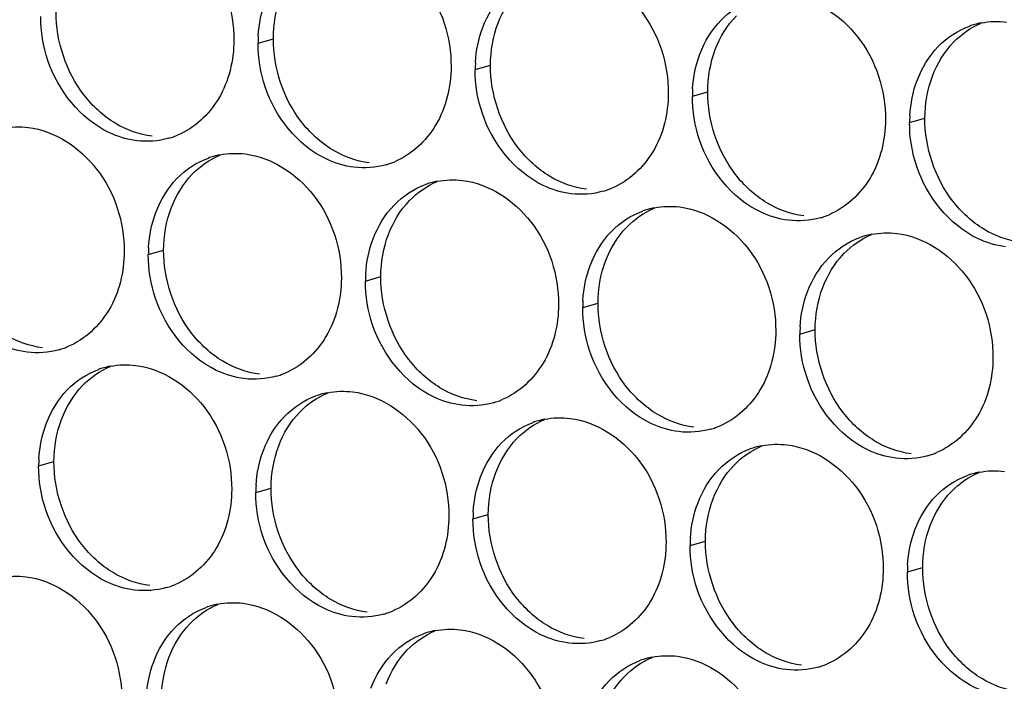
# Paper-space layout '45651_1_3' of a CAD drawing. Header units: millimetres. Extents: x -231 to 594, y 0 to 420.
# Tile 136 of 247: x 134 to 141, y 203 to 208. Entities that reach past the tile are written whole.
import ezdxf

# ---------------------------------------------------------------- set-up
doc = ezdxf.new("R2010")
doc.units = ezdxf.units.MM
doc.header["$LTSCALE"] = 32.67
doc.layers.add('02___PRT_ALL_AXES', color=7, linetype='CONTINUOUS')

psp = doc.layouts.new('45651_1_3')

# ---------------------------------------------------------------- linework, layer by layer
at = {"layer": '02___PRT_ALL_AXES', "color": 7, "linetype": 'CONTINUOUS'}
for p, q in [((135.879, 207.632), (135.9862, 207.6627)), ((137.3985, 207.4465), (137.5057, 207.4772)), ((138.9181, 207.2611), (139.0253, 207.2917)), ((140.4377, 207.0756), (140.5449, 207.1063)), ((135.1114, 206.1523), (135.2186, 206.183)), ((136.631, 205.9668), (136.7382, 205.9975)), ((138.1506, 205.7814), (138.2578, 205.812)), ((139.6702, 205.5959), (139.7773, 205.6266)), ((134.3438, 204.6726), (134.451, 204.7033)), ((135.8634, 204.4871), (135.9706, 204.5178)), ((137.383, 204.3017), (137.4902, 204.3323)), ((138.9026, 204.1162), (139.0098, 204.1469)), ((140.4222, 203.9307), (140.5294, 203.9614))]:
    psp.add_line(p, q, dxfattribs=at)
at = {"layer": '02___PRT_ALL_AXES', "color": 3, "linetype": 'CONTINUOUS'}
for centre, radius, start, end in [((141.0431, 207.2366), 0.5467, 105.94061, 109.76751), ((141.0445, 207.2316), 0.5519, 100.97724, 105.93831), ((136.7708, 207.6276), 0.8918, 176.51802, 179.71686), ((138.2904, 207.4421), 0.8918, 176.51802, 179.71686), ((139.81, 207.2567), 0.8918, 176.51802, 179.71686), ((141.3295, 207.0712), 0.8918, 176.51802, 179.71686), ((135.1047, 207.4916), 0.5467, 285.94061, 289.76751), ((135.1042, 207.493), 0.5481, 289.77289, 292.73686), ((135.7168, 206.3133), 0.5467, 105.94061, 109.76751), ((135.7182, 206.3083), 0.5519, 100.97724, 105.93831), ((136.6243, 207.3062), 0.5467, 285.94061, 289.76751), ((136.6238, 207.3075), 0.5481, 289.77289, 292.73686), ((137.2364, 206.1278), 0.5467, 105.94061, 109.76751), ((137.2378, 206.1228), 0.5519, 100.97724, 105.93831), ((138.1439, 207.1207), 0.5467, 285.94061, 289.76751), ((138.1434, 207.122), 0.5481, 289.77289, 292.73686), ((138.756, 205.9424), 0.5467, 105.94061, 109.76751), ((138.7574, 205.9373), 0.5519, 100.97724, 105.93831), ((139.6635, 206.9352), 0.5467, 285.94061, 289.76751), ((139.6629, 206.9365), 0.5481, 289.77289, 292.73686), ((140.2756, 205.7569), 0.5467, 105.94061, 109.76751), ((140.277, 205.7518), 0.5519, 100.97724, 105.93831), ((136.0032, 206.1479), 0.8918, 176.51802, 179.71686), ((137.5228, 205.9624), 0.8918, 176.51802, 179.71686), ((139.0424, 205.777), 0.8918, 176.51802, 179.71686), ((140.562, 205.5915), 0.8918, 176.51802, 179.71686), ((134.3366, 206.0132), 0.5481, 289.77289, 292.73686), ((134.3371, 206.0119), 0.5467, 285.94061, 289.76751), ((134.9507, 204.8286), 0.5519, 100.97724, 105.93831), ((134.9492, 204.8336), 0.5467, 105.94061, 109.76751), ((135.8567, 205.8265), 0.5467, 285.94061, 289.76751), ((135.8562, 205.8278), 0.5481, 289.77289, 292.73686), ((136.4688, 204.6481), 0.5467, 105.94061, 109.76751), ((136.4702, 204.6431), 0.5519, 100.97724, 105.93831), ((137.3763, 205.641), 0.5467, 285.94061, 289.76751), ((137.3758, 205.6423), 0.5481, 289.77289, 292.73686), ((137.9884, 204.4626), 0.5467, 105.94061, 109.76751), ((137.9898, 204.4576), 0.5519, 100.97724, 105.93831), ((138.8959, 205.4555), 0.5467, 285.94061, 289.76751), ((138.8954, 205.4568), 0.5481, 289.77289, 292.73686), ((139.508, 204.2772), 0.5467, 105.94061, 109.76751), ((139.5094, 204.2721), 0.5519, 100.97724, 105.93831), ((140.4155, 205.27), 0.5467, 285.94061, 289.76751), ((140.415, 205.2713), 0.5481, 289.77289, 292.73686), ((135.2357, 204.6682), 0.8918, 176.51802, 179.71686), ((141.0276, 204.0917), 0.5467, 105.94061, 109.76751), ((141.029, 204.0867), 0.5519, 100.97724, 105.93831), ((136.7552, 204.4827), 0.8918, 176.51802, 179.71686), ((138.2748, 204.2972), 0.8918, 176.51802, 179.71686), ((139.7944, 204.1118), 0.8918, 176.51802, 179.71686), ((141.314, 203.9263), 0.8918, 176.51802, 179.71686), ((135.0892, 204.3467), 0.5467, 285.94061, 289.76751), ((135.0886, 204.3481), 0.5481, 289.77289, 292.73686), ((135.7013, 203.1684), 0.5467, 105.94061, 109.76751), ((135.7027, 203.1634), 0.5519, 100.97724, 105.93831), ((136.6088, 204.1613), 0.5467, 285.94061, 289.76751), ((136.6082, 204.1626), 0.5481, 289.77289, 292.73686), ((137.2208, 202.9829), 0.5467, 105.94061, 109.76751), ((137.2223, 202.9779), 0.5519, 100.97724, 105.93831), ((138.1283, 203.9758), 0.5467, 285.94061, 289.76751), ((138.1278, 203.9771), 0.5481, 289.77289, 292.73686), ((138.7404, 202.7975), 0.5467, 105.94061, 109.76751), ((138.7418, 202.7924), 0.5519, 100.97724, 105.93831), ((139.6479, 203.7903), 0.5467, 285.94061, 289.76751), ((139.6474, 203.7916), 0.5481, 289.77289, 292.73686)]:
    psp.add_arc(centre, radius, start, end, dxfattribs=at)
for points, knots in [([(135.0386, 208.5213), (135.2229, 208.4988), (135.5863, 208.2577), (135.7111, 207.8566), (135.7101, 207.6526)], [0, 0, 0, 0, 0.476473, 1, 1, 1, 1]), ([(136.5582, 208.3358), (136.7425, 208.3133), (137.1059, 208.0722), (137.2307, 207.6712), (137.2297, 207.4672)], [0, 0, 0, 0, 0.476473, 1, 1, 1, 1]), ([(138.0778, 208.1503), (138.2621, 208.1278), (138.6255, 207.8867), (138.7503, 207.4857), (138.7493, 207.2817)], [0, 0, 0, 0, 0.476473, 1, 1, 1, 1]), ([(139.5974, 207.9649), (139.7817, 207.9424), (140.1451, 207.7013), (140.2699, 207.3002), (140.2689, 207.0962)], [0, 0, 0, 0, 0.476473, 1, 1, 1, 1]), ([(135.7101, 207.6526), (135.7094, 207.5113), (135.6464, 207.2351), (135.4339, 207.0368), (135.316, 206.9874)], [0, 0, 0, 0, 0.525086, 1, 1, 1, 1]), ([(135.0309, 206.9488), (134.9633, 206.9571), (134.6829, 207.0409), (134.4793, 207.3019), (134.4093, 207.5103)], [0, 0, 0, 0, 0.236458, 1, 1, 1, 1]), ([(137.2297, 207.4672), (137.229, 207.3259), (137.166, 207.0496), (136.9535, 206.8513), (136.8356, 206.8019)], [0, 0, 0, 0, 0.525086, 1, 1, 1, 1]), ([(136.5504, 206.7634), (136.4829, 206.7716), (136.2025, 206.8555), (135.9988, 207.1165), (135.9289, 207.3249)], [0, 0, 0, 0, 0.236458, 1, 1, 1, 1]), ([(138.7493, 207.2817), (138.7486, 207.1404), (138.6856, 206.8642), (138.4731, 206.6659), (138.3552, 206.6165)], [0, 0, 0, 0, 0.525086, 1, 1, 1, 1]), ([(138.07, 206.5779), (138.0025, 206.5861), (137.7221, 206.67), (137.5184, 206.931), (137.4485, 207.1394)], [0, 0, 0, 0, 0.236458, 1, 1, 1, 1]), ([(140.2689, 207.0962), (140.2682, 206.9549), (140.2052, 206.6787), (139.9927, 206.4804), (139.8748, 206.431)], [0, 0, 0, 0, 0.525086, 1, 1, 1, 1]), ([(134.2711, 207.0416), (134.4554, 207.0191), (134.8188, 206.778), (134.9436, 206.3769), (134.9426, 206.1729)], [0, 0, 0, 0, 0.476473, 1, 1, 1, 1]), ([(139.5896, 206.3924), (139.522, 206.4007), (139.2417, 206.4845), (139.038, 206.7455), (138.9681, 206.9539)], [0, 0, 0, 0, 0.236458, 1, 1, 1, 1]), ([(135.7907, 206.8561), (135.975, 206.8336), (136.3383, 206.5925), (136.4631, 206.1914), (136.4621, 205.9874)], [0, 0, 0, 0, 0.476473, 1, 1, 1, 1]), ([(141.1092, 206.2069), (141.0416, 206.2152), (140.7612, 206.299), (140.5576, 206.56), (140.4876, 206.7684)], [0, 0, 0, 0, 0.236458, 1, 1, 1, 1]), ([(137.3102, 206.6706), (137.4945, 206.6481), (137.8579, 206.407), (137.9827, 206.006), (137.9817, 205.802)], [0, 0, 0, 0, 0.476473, 1, 1, 1, 1]), ([(138.8298, 206.4851), (139.0141, 206.4627), (139.3775, 206.2215), (139.5023, 205.8205), (139.5013, 205.6165)], [0, 0, 0, 0, 0.476473, 1, 1, 1, 1]), ([(140.3494, 206.2997), (140.5337, 206.2772), (140.8971, 206.0361), (141.0219, 205.635), (141.0209, 205.431)], [0, 0, 0, 0, 0.476473, 1, 1, 1, 1]), ([(134.9426, 206.1729), (134.9419, 206.0316), (134.8789, 205.7554), (134.6663, 205.5571), (134.5485, 205.5077)], [0, 0, 0, 0, 0.525086, 1, 1, 1, 1]), ([(134.2633, 205.4691), (134.1957, 205.4774), (133.9153, 205.5612), (133.7117, 205.8222), (133.6417, 206.0306)], [0, 0, 0, 0, 0.236458, 1, 1, 1, 1]), ([(136.4621, 205.9874), (136.4614, 205.8461), (136.3985, 205.5699), (136.1859, 205.3716), (136.0681, 205.3222)], [0, 0, 0, 0, 0.525086, 1, 1, 1, 1]), ([(135.7829, 205.2837), (135.7153, 205.2919), (135.4349, 205.3758), (135.2313, 205.6368), (135.1613, 205.8452)], [0, 0, 0, 0, 0.236458, 1, 1, 1, 1]), ([(137.9817, 205.802), (137.981, 205.6607), (137.918, 205.3845), (137.7055, 205.1861), (137.5876, 205.1368)], [0, 0, 0, 0, 0.525086, 1, 1, 1, 1]), ([(137.3025, 205.0982), (137.2349, 205.1064), (136.9545, 205.1903), (136.7509, 205.4513), (136.6809, 205.6597)], [0, 0, 0, 0, 0.236458, 1, 1, 1, 1]), ([(139.5013, 205.6165), (139.5006, 205.4752), (139.4376, 205.199), (139.2251, 205.0007), (139.1072, 204.9513)], [0, 0, 0, 0, 0.525086, 1, 1, 1, 1]), ([(138.8221, 204.9127), (138.7545, 204.921), (138.4741, 205.0048), (138.2704, 205.2658), (138.2005, 205.4742)], [0, 0, 0, 0, 0.236458, 1, 1, 1, 1]), ([(135.0231, 205.3764), (135.2074, 205.3539), (135.5708, 205.1128), (135.6956, 204.7117), (135.6946, 204.5077)], [0, 0, 0, 0, 0.476473, 1, 1, 1, 1]), ([(141.0209, 205.431), (141.0202, 205.2897), (140.9572, 205.0135), (140.7447, 204.8152), (140.6268, 204.7658)], [0, 0, 0, 0, 0.525086, 1, 1, 1, 1]), ([(140.3416, 204.7272), (140.2741, 204.7355), (139.9937, 204.8193), (139.79, 205.0803), (139.7201, 205.2887)], [0, 0, 0, 0, 0.236458, 1, 1, 1, 1]), ([(136.5427, 205.1909), (136.727, 205.1684), (137.0904, 204.9273), (137.2152, 204.5263), (137.2142, 204.3223)], [0, 0, 0, 0, 0.476473, 1, 1, 1, 1]), ([(138.0623, 205.0054), (138.2466, 204.9829), (138.6099, 204.7418), (138.7348, 204.3408), (138.7337, 204.1368)], [0, 0, 0, 0, 0.476473, 1, 1, 1, 1]), ([(139.5818, 204.82), (139.7661, 204.7975), (140.1295, 204.5564), (140.2543, 204.1553), (140.2533, 203.9513)], [0, 0, 0, 0, 0.476473, 1, 1, 1, 1]), ([(135.6946, 204.5077), (135.6939, 204.3664), (135.6309, 204.0902), (135.4184, 203.8919), (135.3005, 203.8425)], [0, 0, 0, 0, 0.525086, 1, 1, 1, 1]), ([(135.0153, 203.804), (134.9477, 203.8122), (134.6674, 203.896), (134.4637, 204.1571), (134.3938, 204.3655)], [0, 0, 0, 0, 0.236458, 1, 1, 1, 1]), ([(137.2142, 204.3223), (137.2135, 204.181), (137.1505, 203.9048), (136.9379, 203.7064), (136.8201, 203.6571)], [0, 0, 0, 0, 0.525086, 1, 1, 1, 1]), ([(136.5349, 203.6185), (136.4673, 203.6267), (136.187, 203.7106), (135.9833, 203.9716), (135.9133, 204.18)], [0, 0, 0, 0, 0.236458, 1, 1, 1, 1]), ([(138.7337, 204.1368), (138.733, 203.9955), (138.6701, 203.7193), (138.4575, 203.521), (138.3397, 203.4716)], [0, 0, 0, 0, 0.525086, 1, 1, 1, 1]), ([(138.0545, 203.433), (137.9869, 203.4412), (137.7065, 203.5251), (137.5029, 203.7861), (137.4329, 203.9945)], [0, 0, 0, 0, 0.236458, 1, 1, 1, 1]), ([(140.2533, 203.9513), (140.2526, 203.81), (140.1897, 203.5338), (139.9771, 203.3355), (139.8592, 203.2861)], [0, 0, 0, 0, 0.525086, 1, 1, 1, 1]), ([(134.2555, 203.8967), (134.4398, 203.8742), (134.8032, 203.6331), (134.928, 203.232), (134.927, 203.028)], [0, 0, 0, 0, 0.476473, 1, 1, 1, 1]), ([(139.5741, 203.2475), (139.5065, 203.2558), (139.2261, 203.3396), (139.0225, 203.6006), (138.9525, 203.809)], [0, 0, 0, 0, 0.236458, 1, 1, 1, 1]), ([(135.7751, 203.7112), (135.9594, 203.6887), (136.3228, 203.4476), (136.4476, 203.0466), (136.4466, 202.8426)], [0, 0, 0, 0, 0.476473, 1, 1, 1, 1]), ([(141.0937, 203.062), (141.0261, 203.0703), (140.7457, 203.1541), (140.542, 203.4152), (140.4721, 203.6236)], [0, 0, 0, 0, 0.236458, 1, 1, 1, 1]), ([(137.2947, 203.5257), (137.479, 203.5032), (137.8424, 203.2621), (137.9672, 202.8611), (137.9662, 202.6571)], [0, 0, 0, 0, 0.476473, 1, 1, 1, 1]), ([(138.8143, 203.3403), (138.9986, 203.3178), (139.362, 203.0767), (139.4868, 202.6756), (139.4858, 202.4716)], [0, 0, 0, 0, 0.476473, 1, 1, 1, 1])]:
    psp.add_open_spline(points, degree=3, knots=knots, dxfattribs=at)
at = {"layer": '02___PRT_ALL_AXES', "color": 7, "linetype": 'CONTINUOUS'}
for points in [[(137.5586, 207.7718), (137.5915, 207.859), (137.6416, 207.942), (137.7063, 208.009)], [(135.9862, 207.6627), (135.9867, 207.7625), (136.0039, 207.8639), (136.0391, 207.9573)], [(134.6616, 207.2681), (134.5368, 207.4295), (134.4656, 207.6442), (134.4666, 207.8482)], [(139.0782, 207.5863), (139.111, 207.6735), (139.1612, 207.7566), (139.2259, 207.8235)], [(137.5057, 207.4772), (137.5062, 207.577), (137.5235, 207.6784), (137.5586, 207.7718)], [(140.7455, 207.6381), (140.7999, 207.6944), (140.8667, 207.7412), (140.939, 207.7715)], [(136.1812, 207.0826), (136.0564, 207.244), (135.9852, 207.4587), (135.9862, 207.6627)], [(139.0253, 207.2917), (139.0258, 207.3915), (139.0431, 207.493), (139.0782, 207.5863)], [(140.5978, 207.4009), (140.6306, 207.488), (140.6808, 207.5711), (140.7455, 207.6381)], [(137.7008, 206.8971), (137.576, 207.0585), (137.5047, 207.2732), (137.5057, 207.4772)], [(140.5449, 207.1063), (140.5454, 207.206), (140.5627, 207.3075), (140.5978, 207.4009)], [(134.8799, 207.0709), (134.796, 207.1217), (134.7216, 207.1905), (134.6616, 207.2681)], [(139.2204, 206.7117), (139.0956, 206.873), (139.0243, 207.0877), (139.0253, 207.2917)], [(140.74, 206.5262), (140.6152, 206.6875), (140.5439, 206.9023), (140.5449, 207.1063)], [(135.1381, 206.9795), (135.0474, 206.9906), (134.958, 207.0236), (134.8799, 207.0709)], [(136.3995, 206.8854), (136.3156, 206.9362), (136.2412, 207.0051), (136.1812, 207.0826)], [(136.6576, 206.794), (136.567, 206.8051), (136.4776, 206.8381), (136.3995, 206.8854)], [(137.9191, 206.7), (137.8352, 206.7508), (137.7608, 206.8196), (137.7008, 206.8971)], [(135.4192, 206.7148), (135.4736, 206.7711), (135.5404, 206.8179), (135.6127, 206.8482)], [(135.2715, 206.4776), (135.3043, 206.5648), (135.3545, 206.6478), (135.4192, 206.7148)], [(138.1772, 206.6086), (138.0866, 206.6196), (137.9971, 206.6527), (137.9191, 206.7)], [(139.4387, 206.5145), (139.3548, 206.5653), (139.2804, 206.6341), (139.2204, 206.7117)], [(136.9387, 206.5293), (136.9932, 206.5857), (137.06, 206.6324), (137.1323, 206.6627)], [(135.2186, 206.183), (135.2191, 206.2828), (135.2363, 206.3842), (135.2715, 206.4776)], [(136.7911, 206.2921), (136.8239, 206.3793), (136.874, 206.4623), (136.9387, 206.5293)], [(138.4583, 206.3438), (138.5128, 206.4002), (138.5796, 206.447), (138.6518, 206.4772)], [(139.6968, 206.4231), (139.6062, 206.4341), (139.5167, 206.4672), (139.4387, 206.5145)], [(140.9582, 206.329), (140.8744, 206.3798), (140.8, 206.4486), (140.74, 206.5262)], [(138.3107, 206.1066), (138.3435, 206.1938), (138.3936, 206.2768), (138.4583, 206.3438)], [(136.7382, 205.9975), (136.7387, 206.0973), (136.7559, 206.1987), (136.7911, 206.2921)], [(139.9779, 206.1584), (140.0323, 206.2147), (140.0992, 206.2615), (140.1714, 206.2918)], [(141.2164, 206.2376), (141.1258, 206.2487), (141.0363, 206.2817), (140.9582, 206.329)], [(135.4137, 205.6029), (135.2889, 205.7643), (135.2176, 205.979), (135.2186, 206.183)], [(139.8302, 205.9212), (139.8631, 206.0083), (139.9132, 206.0914), (139.9779, 206.1584)], [(138.2578, 205.812), (138.2583, 205.9118), (138.2755, 206.0133), (138.3107, 206.1066)], [(136.9332, 205.4174), (136.8084, 205.5788), (136.7372, 205.7935), (136.7382, 205.9975)], [(139.7773, 205.6266), (139.7778, 205.7263), (139.7951, 205.8278), (139.8302, 205.9212)], [(138.4528, 205.232), (138.328, 205.3933), (138.2568, 205.608), (138.2578, 205.812)], [(134.3705, 205.4998), (134.2799, 205.5109), (134.1904, 205.5439), (134.1123, 205.5912)], [(135.6319, 205.4057), (135.5481, 205.4565), (135.4736, 205.5253), (135.4137, 205.6029)], [(139.9724, 205.0465), (139.8476, 205.2078), (139.7763, 205.4226), (139.7773, 205.6266)], [(134.6516, 205.2351), (134.706, 205.2914), (134.7729, 205.3382), (134.8451, 205.3685)], [(135.8901, 205.3143), (135.7995, 205.3254), (135.71, 205.3584), (135.6319, 205.4057)], [(137.1515, 205.2203), (137.0677, 205.2711), (136.9932, 205.3399), (136.9332, 205.4174)], [(134.5039, 204.9979), (134.5367, 205.085), (134.5869, 205.1681), (134.6516, 205.2351)], [(138.6711, 205.0348), (138.5872, 205.0856), (138.5128, 205.1544), (138.4528, 205.232)], [(136.1712, 205.0496), (136.2256, 205.106), (136.2924, 205.1527), (136.3647, 205.183)], [(137.4097, 205.1289), (137.3191, 205.1399), (137.2296, 205.173), (137.1515, 205.2203)], [(136.0235, 204.8124), (136.0563, 204.8996), (136.1065, 204.9826), (136.1712, 205.0496)], [(138.9293, 204.9434), (138.8386, 204.9544), (138.7492, 204.9875), (138.6711, 205.0348)], [(140.1907, 204.8493), (140.1068, 204.9001), (140.0324, 204.9689), (139.9724, 205.0465)], [(134.451, 204.7033), (134.4515, 204.8031), (134.4688, 204.9045), (134.5039, 204.9979)], [(137.6908, 204.8641), (137.7452, 204.9205), (137.812, 204.9673), (137.8843, 204.9975)], [(137.5431, 204.6269), (137.5759, 204.7141), (137.6261, 204.7971), (137.6908, 204.8641)], [(140.4488, 204.7579), (140.3582, 204.769), (140.2688, 204.802), (140.1907, 204.8493)], [(135.9706, 204.5178), (135.9711, 204.6176), (135.9884, 204.719), (136.0235, 204.8124)], [(139.2103, 204.6787), (139.2648, 204.735), (139.3316, 204.7818), (139.4039, 204.8121)], [(134.6461, 204.1232), (134.5213, 204.2846), (134.45, 204.4993), (134.451, 204.7033)], [(139.0627, 204.4415), (139.0955, 204.5286), (139.1456, 204.6117), (139.2103, 204.6787)], [(137.4902, 204.3323), (137.4907, 204.4321), (137.508, 204.5336), (137.5431, 204.6269)], [(140.7299, 204.4932), (140.7844, 204.5495), (140.8512, 204.5963), (140.9235, 204.6266)], [(136.1657, 203.9377), (136.0409, 204.0991), (135.9696, 204.3138), (135.9706, 204.5178)], [(140.5823, 204.256), (140.6151, 204.3431), (140.6652, 204.4262), (140.7299, 204.4932)], [(139.0098, 204.1469), (139.0103, 204.2466), (139.0275, 204.3481), (139.0627, 204.4415)], [(137.6853, 203.7522), (137.5605, 203.9136), (137.4892, 204.1283), (137.4902, 204.3323)], [(140.5294, 203.9614), (140.5299, 204.0611), (140.5471, 204.1626), (140.5823, 204.256)], [(139.2048, 203.5668), (139.08, 203.7281), (139.0088, 203.9429), (139.0098, 204.1469)], [(134.8644, 203.926), (134.7805, 203.9768), (134.7061, 204.0456), (134.6461, 204.1232)], [(135.1225, 203.8346), (135.0319, 203.8457), (134.9424, 203.8787), (134.8644, 203.926)], [(136.3839, 203.7405), (136.3001, 203.7914), (136.2257, 203.8602), (136.1657, 203.9377)], [(140.7244, 203.3813), (140.5996, 203.5427), (140.5284, 203.7574), (140.5294, 203.9614)], [(136.6421, 203.6492), (136.5515, 203.6602), (136.462, 203.6932), (136.3839, 203.7405)], [(137.9035, 203.5551), (137.8197, 203.6059), (137.7453, 203.6747), (137.6853, 203.7522)], [(135.4036, 203.5699), (135.458, 203.6263), (135.5249, 203.673), (135.5971, 203.7033)], [(135.256, 203.3327), (135.2888, 203.4199), (135.3389, 203.5029), (135.4036, 203.5699)], [(136.9232, 203.3844), (136.9776, 203.4408), (137.0445, 203.4876), (137.1167, 203.5178)], [(138.1617, 203.4637), (138.0711, 203.4747), (137.9816, 203.5078), (137.9035, 203.5551)], [(139.4231, 203.3696), (139.3393, 203.4204), (139.2648, 203.4892), (139.2048, 203.5668)], [(136.7755, 203.1472), (136.8083, 203.2344), (136.8585, 203.3174), (136.9232, 203.3844)], [(139.6813, 203.2782), (139.5907, 203.2893), (139.5012, 203.3223), (139.4231, 203.3696)], [(140.9427, 203.1841), (140.8588, 203.2349), (140.7844, 203.3037), (140.7244, 203.3813)], [(135.2031, 203.0381), (135.2035, 203.1379), (135.2208, 203.2393), (135.256, 203.3327)], [(138.4428, 203.1989), (138.4972, 203.2553), (138.564, 203.3021), (138.6363, 203.3324)], [(138.2951, 202.9617), (138.3279, 203.0489), (138.3781, 203.132), (138.4428, 203.1989)], [(141.2009, 203.0927), (141.1102, 203.1038), (141.0208, 203.1368), (140.9427, 203.1841)]]:
    psp.add_open_spline(points, degree=3, dxfattribs=at)
at = {"layer": '02___PRT_ALL_AXES', "color": 3, "linetype": 'CONTINUOUS'}
for points in [[(135.8806, 207.6818), (135.8857, 207.765), (135.9025, 207.8486), (135.9319, 207.9266)], [(137.4514, 207.7411), (137.4843, 207.8283), (137.5344, 207.9114), (137.5991, 207.9783)], [(139.1187, 207.7929), (139.1795, 207.8559), (139.2562, 207.9069), (139.3386, 207.9366)], [(134.4093, 207.5103), (134.3763, 207.6087), (134.3589, 207.7138), (134.3594, 207.8175)], [(138.971, 207.5557), (139.0038, 207.6428), (139.054, 207.7259), (139.1187, 207.7929)], [(140.9394, 207.7734), (140.9976, 207.7847), (141.0582, 207.7866), (141.117, 207.7794)], [(137.4002, 207.4963), (137.4052, 207.5795), (137.4221, 207.6631), (137.4514, 207.7411)], [(140.6383, 207.6074), (140.6991, 207.6704), (140.7758, 207.7215), (140.8582, 207.7511)], [(135.9289, 207.3249), (135.8959, 207.4232), (135.8785, 207.5283), (135.879, 207.632)], [(140.4906, 207.3702), (140.5234, 207.4574), (140.5736, 207.5404), (140.6383, 207.6074)], [(138.9198, 207.3108), (138.9248, 207.3941), (138.9417, 207.4776), (138.971, 207.5557)], [(137.4485, 207.1394), (137.4155, 207.2377), (137.398, 207.3428), (137.3985, 207.4465)], [(140.4394, 207.1253), (140.4444, 207.2086), (140.4612, 207.2922), (140.4906, 207.3702)], [(138.9681, 206.9539), (138.935, 207.0523), (138.9176, 207.1573), (138.9181, 207.2611)], [(134.0935, 207.0356), (134.1517, 207.0469), (134.2123, 207.0488), (134.2711, 207.0416)], [(140.4876, 206.7684), (140.4546, 206.8668), (140.4372, 206.9719), (140.4377, 207.0756)], [(135.2549, 206.9659), (135.1829, 206.9454), (135.1052, 206.9398), (135.0309, 206.9488)], [(135.312, 206.6841), (135.3728, 206.7471), (135.4495, 206.7982), (135.5319, 206.8278)], [(135.6131, 206.8501), (135.6712, 206.8614), (135.7319, 206.8633), (135.7907, 206.8561)], [(136.7744, 206.7805), (136.7024, 206.7599), (136.6248, 206.7543), (136.5504, 206.7634)], [(135.1643, 206.4469), (135.1971, 206.5341), (135.2473, 206.6171), (135.312, 206.6841)], [(137.1327, 206.6646), (137.1908, 206.6759), (137.2515, 206.6778), (137.3102, 206.6706)], [(136.8315, 206.4986), (136.8924, 206.5616), (136.9691, 206.6127), (137.0515, 206.6423)], [(138.294, 206.595), (138.222, 206.5744), (138.1444, 206.5688), (138.07, 206.5779)], [(136.6839, 206.2614), (136.7167, 206.3486), (136.7668, 206.4316), (136.8315, 206.4986)], [(138.6523, 206.4792), (138.7104, 206.4904), (138.771, 206.4923), (138.8298, 206.4851)], [(135.113, 206.2021), (135.1181, 206.2853), (135.1349, 206.3689), (135.1643, 206.4469)], [(138.3511, 206.3132), (138.412, 206.3762), (138.4887, 206.4272), (138.5711, 206.4568)], [(139.8136, 206.4095), (139.7416, 206.3889), (139.6639, 206.3833), (139.5896, 206.3924)], [(136.6326, 206.0166), (136.6377, 206.0998), (136.6545, 206.1834), (136.6839, 206.2614)], [(138.2035, 206.076), (138.2363, 206.1631), (138.2864, 206.2462), (138.3511, 206.3132)], [(139.8707, 206.1277), (139.9316, 206.1907), (140.0082, 206.2417), (140.0907, 206.2714)], [(140.1719, 206.2937), (140.23, 206.305), (140.2906, 206.3068), (140.3494, 206.2997)], [(135.1613, 205.8452), (135.1283, 205.9435), (135.1109, 206.0486), (135.1114, 206.1523)], [(139.723, 205.8905), (139.7559, 205.9776), (139.806, 206.0607), (139.8707, 206.1277)], [(138.1522, 205.8311), (138.1573, 205.9143), (138.1741, 205.9979), (138.2035, 206.076)], [(136.6809, 205.6597), (136.6479, 205.758), (136.6305, 205.8631), (136.631, 205.9668)], [(139.6718, 205.6456), (139.6769, 205.7289), (139.6937, 205.8124), (139.723, 205.8905)], [(138.2005, 205.4742), (138.1675, 205.5725), (138.1501, 205.6776), (138.1506, 205.7814)], [(139.7201, 205.2887), (139.6871, 205.3871), (139.6696, 205.4922), (139.6702, 205.5959)], [(134.4873, 205.4862), (134.4153, 205.4657), (134.3376, 205.4601), (134.2633, 205.4691)], [(134.8456, 205.3704), (134.9037, 205.3817), (134.9643, 205.3836), (135.0231, 205.3764)], [(134.5444, 205.2044), (134.6052, 205.2674), (134.6819, 205.3185), (134.7643, 205.3481)], [(136.0069, 205.3008), (135.9349, 205.2802), (135.8572, 205.2746), (135.7829, 205.2837)], [(134.3967, 204.9672), (134.4295, 205.0544), (134.4797, 205.1374), (134.5444, 205.2044)], [(136.064, 205.0189), (136.1248, 205.0819), (136.2015, 205.133), (136.2839, 205.1626)], [(136.3651, 205.1849), (136.4233, 205.1962), (136.4839, 205.1981), (136.5427, 205.1909)], [(137.5265, 205.1153), (137.4545, 205.0947), (137.3768, 205.0891), (137.3025, 205.0982)], [(134.3455, 204.7224), (134.3505, 204.8056), (134.3674, 204.8892), (134.3967, 204.9672)], [(135.9163, 204.7817), (135.9491, 204.8689), (135.9993, 204.9519), (136.064, 205.0189)], [(137.5836, 204.8335), (137.6444, 204.8964), (137.7211, 204.9475), (137.8035, 204.9771)], [(137.8847, 204.9995), (137.9429, 205.0107), (138.0035, 205.0126), (138.0623, 205.0054)], [(139.0461, 204.9298), (138.974, 204.9092), (138.8964, 204.9036), (138.8221, 204.9127)], [(137.4359, 204.5963), (137.4687, 204.6834), (137.5189, 204.7665), (137.5836, 204.8335)], [(139.4043, 204.814), (139.4624, 204.8253), (139.5231, 204.8271), (139.5818, 204.82)], [(135.8651, 204.5369), (135.8701, 204.6201), (135.8869, 204.7037), (135.9163, 204.7817)], [(139.1031, 204.648), (139.164, 204.711), (139.2407, 204.762), (139.3231, 204.7917)], [(140.5656, 204.7443), (140.4936, 204.7238), (140.416, 204.7182), (140.3416, 204.7272)], [(134.3938, 204.3655), (134.3608, 204.4638), (134.3433, 204.5689), (134.3438, 204.6726)], [(138.9555, 204.4108), (138.9883, 204.4979), (139.0384, 204.581), (139.1031, 204.648)], [(140.9239, 204.6285), (140.982, 204.6398), (141.0427, 204.6417), (141.1014, 204.6345)], [(137.3846, 204.3514), (137.3897, 204.4346), (137.4065, 204.5182), (137.4359, 204.5963)], [(140.6227, 204.4625), (140.6836, 204.5255), (140.7603, 204.5766), (140.8427, 204.6062)], [(135.9133, 204.18), (135.8803, 204.2783), (135.8629, 204.3834), (135.8634, 204.4871)], [(138.9042, 204.1659), (138.9093, 204.2492), (138.9261, 204.3327), (138.9555, 204.4108)], [(140.4751, 204.2253), (140.5079, 204.3125), (140.558, 204.3955), (140.6227, 204.4625)], [(137.4329, 203.9945), (137.3999, 204.0928), (137.3825, 204.1979), (137.383, 204.3017)], [(140.4238, 203.9805), (140.4289, 204.0637), (140.4457, 204.1473), (140.4751, 204.2253)], [(138.9525, 203.809), (138.9195, 203.9074), (138.9021, 204.0125), (138.9026, 204.1162)], [(140.4721, 203.6236), (140.4391, 203.7219), (140.4217, 203.827), (140.4222, 203.9307)], [(134.078, 203.8907), (134.1361, 203.902), (134.1968, 203.9039), (134.2555, 203.8967)], [(135.2393, 203.8211), (135.1673, 203.8005), (135.0897, 203.7949), (135.0153, 203.804)], [(135.5976, 203.7052), (135.6557, 203.7165), (135.7163, 203.7184), (135.7751, 203.7112)], [(135.2964, 203.5392), (135.3573, 203.6022), (135.434, 203.6533), (135.5164, 203.6829)], [(136.7589, 203.6356), (136.6869, 203.615), (136.6092, 203.6094), (136.5349, 203.6185)], [(135.1488, 203.302), (135.1816, 203.3892), (135.2317, 203.4722), (135.2964, 203.5392)], [(137.1172, 203.5197), (137.1753, 203.531), (137.2359, 203.5329), (137.2947, 203.5257)], [(136.816, 203.3537), (136.8768, 203.4167), (136.9535, 203.4678), (137.0359, 203.4974)], [(138.2785, 203.4501), (138.2065, 203.4295), (138.1288, 203.4239), (138.0545, 203.433)], [(135.0975, 203.0572), (135.1026, 203.1404), (135.1194, 203.224), (135.1488, 203.302)], [(136.6683, 203.1165), (136.7011, 203.2037), (136.7513, 203.2868), (136.816, 203.3537)], [(138.3356, 203.1683), (138.3964, 203.2313), (138.4731, 203.2823), (138.5555, 203.312)], [(138.6367, 203.3343), (138.6949, 203.3455), (138.7555, 203.3474), (138.8143, 203.3403)], [(139.7981, 203.2646), (139.7261, 203.2441), (139.6484, 203.2384), (139.5741, 203.2475)], [(138.1879, 202.9311), (138.2207, 203.0182), (138.2709, 203.1013), (138.3356, 203.1683)]]:
    psp.add_open_spline(points, degree=3, dxfattribs=at)

doc.saveas('drawing.dxf')
